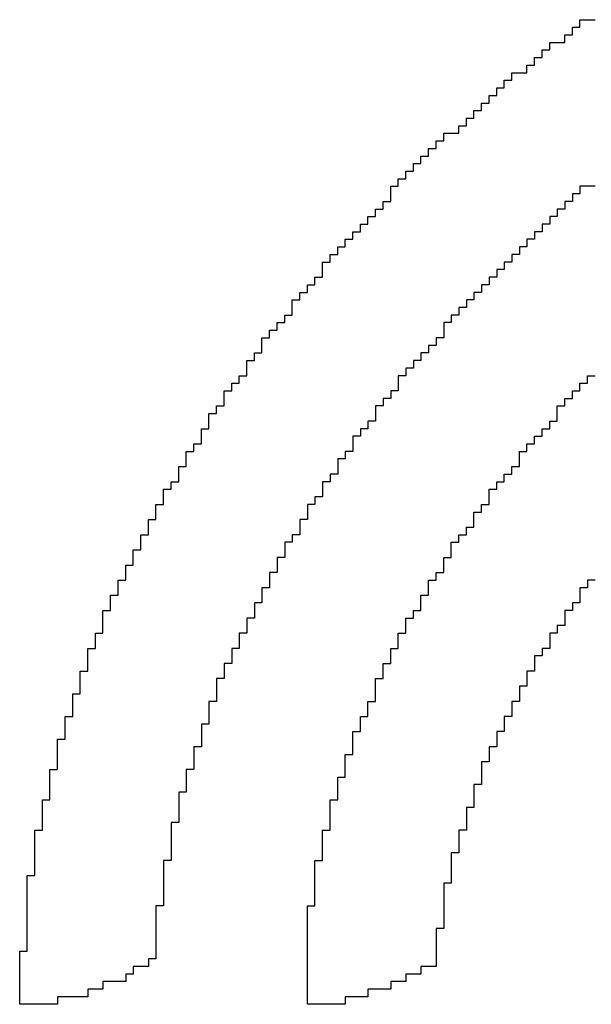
# Model space of a CAD drawing. Header units: millimetres. Extents: x -1.67 to 3.42, y -2.81 to 3.27.
# Tile 8 of 37: x 0.3177 to 0.3526, y 0.4668 to 0.5268. Entities that reach past the tile are written whole.
import ezdxf

# ---------------------------------------------------------------- set-up
doc = ezdxf.new("R2010")
doc.units = ezdxf.units.MM
doc.header["$MEASUREMENT"] = 0
doc.layers.add('TopOverlay', color=2, linetype='Continuous')

msp = doc.modelspace()

# ---------------------------------------------------------------- linework, layer by layer
at = {"layer": 'TopOverlay'}
for p, q in [((0.351403, 0.52585), (0.351403, 0.526311)), ((0.351403, 0.526311), (0.351864, 0.526311)), ((0.351864, 0.526311), (0.351864, 0.526772)), ((0.351864, 0.526772), (0.352786, 0.526772)), ((0.350941, 0.525389), (0.350941, 0.52585)), ((0.350941, 0.52585), (0.351403, 0.52585)), ((0.350019, 0.524928), (0.350019, 0.525389)), ((0.350019, 0.525389), (0.350941, 0.525389)), ((0.349558, 0.524467), (0.349558, 0.524928)), ((0.349558, 0.524928), (0.350019, 0.524928)), ((0.348636, 0.523545), (0.348636, 0.524006)), ((0.348636, 0.524006), (0.349097, 0.524006)), ((0.349097, 0.524006), (0.349097, 0.524467)), ((0.349097, 0.524467), (0.349558, 0.524467)), ((0.347714, 0.523084), (0.347714, 0.523545)), ((0.347714, 0.523545), (0.348636, 0.523545)), ((0.347253, 0.522622), (0.347253, 0.523084)), ((0.347253, 0.523084), (0.347714, 0.523084)), ((0.34633, 0.5217), (0.34633, 0.522161)), ((0.34633, 0.522161), (0.346792, 0.522161)), ((0.346792, 0.522161), (0.346792, 0.522623)), ((0.346792, 0.522623), (0.347253, 0.522622)), ((0.345869, 0.521239), (0.345869, 0.5217)), ((0.345869, 0.5217), (0.34633, 0.5217)), ((0.345408, 0.520778), (0.345408, 0.521239)), ((0.345408, 0.521239), (0.345869, 0.521239)), ((0.344486, 0.519856), (0.344486, 0.520317)), ((0.344486, 0.520317), (0.344947, 0.520317)), ((0.344947, 0.520317), (0.344947, 0.520778)), ((0.344947, 0.520778), (0.345408, 0.520778)), ((0.343564, 0.519395), (0.343564, 0.519856)), ((0.343564, 0.519856), (0.344486, 0.519856)), ((0.343103, 0.518934), (0.343103, 0.519395)), ((0.343103, 0.519395), (0.343564, 0.519395)), ((0.342642, 0.518473), (0.342642, 0.518934)), ((0.342642, 0.518934), (0.343103, 0.518934)), ((0.341719, 0.51755), (0.34172, 0.518011)), ((0.34172, 0.518011), (0.34218, 0.518011)), ((0.34218, 0.518011), (0.342181, 0.518473)), ((0.342181, 0.518473), (0.342642, 0.518473)), ((0.341258, 0.517089), (0.341258, 0.51755)), ((0.341258, 0.51755), (0.341719, 0.51755)), ((0.340797, 0.516628), (0.340797, 0.517089)), ((0.340797, 0.517089), (0.341258, 0.517089)), ((0.340336, 0.516167), (0.340336, 0.516628)), ((0.340336, 0.516628), (0.340797, 0.516628)), ((0.340336, 0.515706), (0.340336, 0.516167)), ((0.351864, 0.516167), (0.351403, 0.516167)), ((0.351403, 0.516167), (0.351403, 0.515706)), ((0.352786, 0.516628), (0.351864, 0.516628)), ((0.351864, 0.516628), (0.351864, 0.516167)), ((0.339875, 0.515245), (0.339875, 0.515706)), ((0.339875, 0.515706), (0.340336, 0.515706)), ((0.351403, 0.515706), (0.350941, 0.515706)), ((0.350941, 0.515706), (0.350941, 0.515245)), ((0.339414, 0.514784), (0.339414, 0.515245)), ((0.339414, 0.515245), (0.339875, 0.515245)), ((0.350941, 0.515245), (0.35048, 0.515245)), ((0.35048, 0.515245), (0.35048, 0.514784)), ((0.338492, 0.513862), (0.338492, 0.514323)), ((0.338492, 0.514323), (0.338953, 0.514323)), ((0.338953, 0.514323), (0.338953, 0.514784)), ((0.338953, 0.514784), (0.339414, 0.514784)), ((0.350019, 0.514323), (0.349558, 0.514323)), ((0.349558, 0.514323), (0.349558, 0.513862)), ((0.35048, 0.514784), (0.350019, 0.514784)), ((0.350019, 0.514784), (0.350019, 0.514323)), ((0.338031, 0.513401), (0.338031, 0.513862)), ((0.338031, 0.513862), (0.338492, 0.513862)), ((0.349558, 0.513862), (0.349097, 0.513862)), ((0.349097, 0.513862), (0.349097, 0.513401)), ((0.33757, 0.512939), (0.33757, 0.513401)), ((0.33757, 0.513401), (0.338031, 0.513401)), ((0.349097, 0.513401), (0.348636, 0.513401)), ((0.348636, 0.513401), (0.348636, 0.512939)), ((0.337109, 0.512478), (0.337108, 0.512939)), ((0.337108, 0.512939), (0.33757, 0.512939)), ((0.348636, 0.512939), (0.348175, 0.512939)), ((0.348175, 0.512939), (0.348175, 0.512478)), ((0.336186, 0.511556), (0.336186, 0.512017)), ((0.336186, 0.512017), (0.336647, 0.512017)), ((0.336647, 0.512017), (0.336647, 0.512478)), ((0.336647, 0.512478), (0.337109, 0.512478)), ((0.347714, 0.512017), (0.347253, 0.512017)), ((0.347253, 0.512017), (0.347253, 0.511556)), ((0.348175, 0.512478), (0.347714, 0.512478)), ((0.347714, 0.512478), (0.347714, 0.512017)), ((0.336186, 0.511095), (0.336186, 0.511556)), ((0.347253, 0.511556), (0.346792, 0.511556)), ((0.346792, 0.511556), (0.346792, 0.511095)), ((0.335725, 0.510634), (0.335725, 0.511095)), ((0.335725, 0.511095), (0.336186, 0.511095)), ((0.346792, 0.511095), (0.34633, 0.511095)), ((0.34633, 0.511095), (0.34633, 0.510634)), ((0.334803, 0.509712), (0.334803, 0.510173)), ((0.334803, 0.510173), (0.335264, 0.510173)), ((0.335264, 0.510173), (0.335264, 0.510634)), ((0.335264, 0.510634), (0.335725, 0.510634)), ((0.345869, 0.510173), (0.345408, 0.510173)), ((0.345408, 0.510173), (0.345408, 0.509712)), ((0.34633, 0.510634), (0.345869, 0.510634)), ((0.345869, 0.510634), (0.345869, 0.510173)), ((0.334342, 0.509251), (0.334342, 0.509712)), ((0.334342, 0.509712), (0.334803, 0.509712)), ((0.345408, 0.509712), (0.344947, 0.509712)), ((0.344947, 0.509712), (0.344947, 0.509251)), ((0.334342, 0.50879), (0.334342, 0.509251)), ((0.344947, 0.509251), (0.344486, 0.509251)), ((0.344486, 0.509251), (0.344486, 0.50879)), ((0.33342, 0.507867), (0.33342, 0.508328)), ((0.33342, 0.508328), (0.333881, 0.508328)), ((0.333881, 0.508328), (0.333881, 0.50879)), ((0.333881, 0.50879), (0.334342, 0.50879)), ((0.344025, 0.508328), (0.343564, 0.508328)), ((0.343564, 0.508328), (0.343564, 0.507867)), ((0.344486, 0.50879), (0.344025, 0.50879)), ((0.344025, 0.50879), (0.344025, 0.508328)), ((0.332959, 0.507406), (0.332959, 0.507867)), ((0.332959, 0.507867), (0.33342, 0.507867)), ((0.343564, 0.507867), (0.343564, 0.507406)), ((0.332498, 0.506945), (0.332498, 0.507406)), ((0.332498, 0.507406), (0.332959, 0.507406)), ((0.343564, 0.507406), (0.343103, 0.507406)), ((0.343103, 0.507406), (0.343103, 0.506945)), ((0.332498, 0.506484), (0.332498, 0.506945)), ((0.343103, 0.506945), (0.342642, 0.506945)), ((0.342642, 0.506945), (0.342642, 0.506484)), ((0.331575, 0.505562), (0.331575, 0.506023)), ((0.331575, 0.506023), (0.332037, 0.506023)), ((0.332037, 0.506023), (0.332037, 0.506484)), ((0.332037, 0.506484), (0.332498, 0.506484)), ((0.342181, 0.506023), (0.341719, 0.506023)), ((0.341719, 0.506023), (0.34172, 0.505562)), ((0.342642, 0.506484), (0.34218, 0.506484)), ((0.34218, 0.506484), (0.342181, 0.506023)), ((0.331575, 0.505101), (0.331575, 0.505562)), ((0.34172, 0.505562), (0.341258, 0.505562)), ((0.341258, 0.505562), (0.341258, 0.505101)), ((0.331114, 0.50464), (0.331114, 0.505101)), ((0.331114, 0.505101), (0.331575, 0.505101)), ((0.341258, 0.505101), (0.340797, 0.505101)), ((0.340797, 0.505101), (0.340797, 0.50464)), ((0.352325, 0.50464), (0.352325, 0.505101)), ((0.352325, 0.505101), (0.352786, 0.505101)), ((0.330192, 0.503718), (0.330192, 0.504179)), ((0.330192, 0.504179), (0.330653, 0.504179)), ((0.330653, 0.504179), (0.330653, 0.50464)), ((0.330653, 0.50464), (0.331114, 0.50464)), ((0.340797, 0.504179), (0.340336, 0.504179)), ((0.340336, 0.504179), (0.340336, 0.503718)), ((0.340797, 0.50464), (0.340797, 0.504179)), ((0.351403, 0.503718), (0.351403, 0.504179)), ((0.351403, 0.504179), (0.351864, 0.504179)), ((0.351864, 0.504179), (0.351864, 0.50464)), ((0.351864, 0.50464), (0.352325, 0.50464)), ((0.330192, 0.503256), (0.330192, 0.503718)), ((0.340336, 0.503718), (0.339875, 0.503718)), ((0.339875, 0.503718), (0.339875, 0.503256)), ((0.350941, 0.503256), (0.350941, 0.503718)), ((0.350941, 0.503718), (0.351403, 0.503718)), ((0.329731, 0.502795), (0.329731, 0.503256)), ((0.329731, 0.503256), (0.330192, 0.503256)), ((0.339875, 0.503256), (0.339414, 0.503256)), ((0.339414, 0.503256), (0.339414, 0.502795)), ((0.35048, 0.502795), (0.35048, 0.503256)), ((0.35048, 0.503256), (0.350941, 0.503256)), ((0.32927, 0.502334), (0.32927, 0.502795)), ((0.32927, 0.502795), (0.329731, 0.502795)), ((0.32927, 0.501873), (0.32927, 0.502334)), ((0.339414, 0.502334), (0.338953, 0.502334)), ((0.338953, 0.502334), (0.338953, 0.501873)), ((0.339414, 0.502795), (0.339414, 0.502334)), ((0.350019, 0.501873), (0.350019, 0.502334)), ((0.350019, 0.502334), (0.35048, 0.502334)), ((0.35048, 0.502334), (0.35048, 0.502795)), ((0.328809, 0.501412), (0.328809, 0.501873)), ((0.328809, 0.501873), (0.32927, 0.501873)), ((0.338953, 0.501873), (0.338492, 0.501873)), ((0.338492, 0.501873), (0.338492, 0.501412)), ((0.349558, 0.501412), (0.349558, 0.501873)), ((0.349558, 0.501873), (0.350019, 0.501873)), ((0.328809, 0.500951), (0.328809, 0.501412)), ((0.338492, 0.501412), (0.338031, 0.501412)), ((0.338031, 0.501412), (0.338031, 0.500951)), ((0.349097, 0.500951), (0.349097, 0.501412)), ((0.349097, 0.501412), (0.349558, 0.501412)), ((0.328348, 0.50049), (0.328348, 0.500951)), ((0.328348, 0.500951), (0.328809, 0.500951)), ((0.338031, 0.500951), (0.338031, 0.50049)), ((0.348636, 0.50049), (0.348636, 0.500951)), ((0.348636, 0.500951), (0.349097, 0.500951)), ((0.327887, 0.500029), (0.327887, 0.50049)), ((0.327887, 0.50049), (0.328348, 0.50049)), ((0.327887, 0.499568), (0.327887, 0.500029)), ((0.337109, 0.500029), (0.337108, 0.499568)), ((0.33757, 0.500029), (0.337109, 0.500029)), ((0.338031, 0.50049), (0.33757, 0.50049)), ((0.33757, 0.50049), (0.33757, 0.500029)), ((0.348175, 0.500029), (0.348175, 0.50049)), ((0.348175, 0.50049), (0.348636, 0.50049)), ((0.348175, 0.499568), (0.348175, 0.500029)), ((0.327426, 0.499107), (0.327426, 0.499568)), ((0.327426, 0.499568), (0.327887, 0.499568)), ((0.337108, 0.499568), (0.337109, 0.499107)), ((0.347714, 0.499107), (0.347714, 0.499568)), ((0.347714, 0.499568), (0.348175, 0.499568)), ((0.327426, 0.498646), (0.327426, 0.499107)), ((0.337109, 0.499107), (0.336647, 0.499107)), ((0.336647, 0.499107), (0.336647, 0.498646)), ((0.347253, 0.498646), (0.347253, 0.499107)), ((0.347253, 0.499107), (0.347714, 0.499107)), ((0.326503, 0.497723), (0.326503, 0.498184)), ((0.326503, 0.498184), (0.326964, 0.498184)), ((0.326964, 0.498184), (0.326964, 0.498646)), ((0.326964, 0.498646), (0.327426, 0.498646)), ((0.336647, 0.498646), (0.336186, 0.498646)), ((0.336186, 0.498646), (0.336186, 0.498184)), ((0.336186, 0.498184), (0.336186, 0.497723)), ((0.34633, 0.497723), (0.34633, 0.498184)), ((0.34633, 0.498184), (0.346792, 0.498184)), ((0.346792, 0.498184), (0.346792, 0.498646)), ((0.346792, 0.498646), (0.347253, 0.498646)), ((0.326503, 0.497262), (0.326503, 0.497723)), ((0.336186, 0.497723), (0.335725, 0.497723)), ((0.335725, 0.497723), (0.335725, 0.497262)), ((0.34633, 0.497262), (0.34633, 0.497723)), ((0.326042, 0.496801), (0.326042, 0.497262)), ((0.326042, 0.497262), (0.326503, 0.497262)), ((0.335725, 0.497262), (0.335264, 0.497262)), ((0.335264, 0.497262), (0.335264, 0.496801)), ((0.345869, 0.496801), (0.345869, 0.497262)), ((0.345869, 0.497262), (0.34633, 0.497262)), ((0.325581, 0.495879), (0.325581, 0.49634)), ((0.325581, 0.49634), (0.326042, 0.49634)), ((0.326042, 0.49634), (0.326042, 0.496801)), ((0.335264, 0.49634), (0.334803, 0.49634)), ((0.334803, 0.49634), (0.334803, 0.495879)), ((0.335264, 0.496801), (0.335264, 0.49634)), ((0.345408, 0.49634), (0.345408, 0.496801)), ((0.345408, 0.496801), (0.345869, 0.496801)), ((0.345408, 0.495879), (0.345408, 0.49634)), ((0.325581, 0.495418), (0.325581, 0.495879)), ((0.334803, 0.495879), (0.334803, 0.495418)), ((0.344947, 0.495418), (0.344947, 0.495879)), ((0.344947, 0.495879), (0.345408, 0.495879)), ((0.32512, 0.494957), (0.32512, 0.495418)), ((0.32512, 0.495418), (0.325581, 0.495418)), ((0.334803, 0.495418), (0.334342, 0.495418)), ((0.334342, 0.495418), (0.334342, 0.494957)), ((0.344486, 0.494957), (0.344486, 0.495418)), ((0.344486, 0.495418), (0.344947, 0.495418)), ((0.32512, 0.494496), (0.32512, 0.494957)), ((0.334342, 0.494957), (0.333881, 0.494957)), ((0.333881, 0.494957), (0.333881, 0.494496)), ((0.344025, 0.494496), (0.344025, 0.494957)), ((0.344025, 0.494957), (0.344486, 0.494957)), ((0.324659, 0.494035), (0.324659, 0.494496)), ((0.324659, 0.494496), (0.32512, 0.494496)), ((0.324659, 0.493573), (0.324659, 0.494035)), ((0.333881, 0.494035), (0.33342, 0.494035)), ((0.33342, 0.494035), (0.33342, 0.493573)), ((0.333881, 0.494496), (0.333881, 0.494035)), ((0.343564, 0.493573), (0.343564, 0.494035)), ((0.343564, 0.494035), (0.344025, 0.494035)), ((0.344025, 0.494035), (0.344025, 0.494496)), ((0.324198, 0.493112), (0.324198, 0.493573)), ((0.324198, 0.493573), (0.324659, 0.493573)), ((0.33342, 0.493573), (0.33342, 0.493112)), ((0.343564, 0.493112), (0.343564, 0.493573)), ((0.324198, 0.492651), (0.324198, 0.493112)), ((0.33342, 0.493112), (0.332959, 0.493112)), ((0.332959, 0.493112), (0.332959, 0.492651)), ((0.343103, 0.492651), (0.343103, 0.493112)), ((0.343103, 0.493112), (0.343564, 0.493112)), ((0.323737, 0.49219), (0.323737, 0.492651)), ((0.323737, 0.492651), (0.324198, 0.492651)), ((0.323737, 0.491729), (0.323737, 0.49219)), ((0.332959, 0.49219), (0.332498, 0.49219)), ((0.332498, 0.49219), (0.332498, 0.491729)), ((0.332959, 0.492651), (0.332959, 0.49219)), ((0.342642, 0.49219), (0.342642, 0.492651)), ((0.342642, 0.492651), (0.343103, 0.492651)), ((0.342642, 0.491729), (0.342642, 0.49219)), ((0.352325, 0.49219), (0.351864, 0.49219)), ((0.351864, 0.49219), (0.351864, 0.491729)), ((0.352786, 0.492651), (0.352325, 0.492651)), ((0.352325, 0.492651), (0.352325, 0.49219)), ((0.323276, 0.491268), (0.323276, 0.491729)), ((0.323276, 0.491729), (0.323737, 0.491729)), ((0.332498, 0.491729), (0.332498, 0.491268)), ((0.342181, 0.491268), (0.342181, 0.491729)), ((0.342181, 0.491729), (0.342642, 0.491729)), ((0.351864, 0.491729), (0.351864, 0.491268)), ((0.323276, 0.490807), (0.323276, 0.491268)), ((0.332498, 0.491268), (0.332037, 0.491268)), ((0.332037, 0.491268), (0.332037, 0.490807)), ((0.342181, 0.490807), (0.342181, 0.491268)), ((0.351864, 0.491268), (0.351403, 0.491268)), ((0.351403, 0.491268), (0.351403, 0.490807)), ((0.322815, 0.490346), (0.322815, 0.490807)), ((0.322815, 0.490807), (0.323276, 0.490807)), ((0.322815, 0.489885), (0.322815, 0.490346)), ((0.332037, 0.490346), (0.331575, 0.490346)), ((0.331575, 0.490346), (0.331575, 0.489885)), ((0.332037, 0.490807), (0.332037, 0.490346)), ((0.341258, 0.489885), (0.341258, 0.490346)), ((0.341258, 0.490346), (0.34172, 0.490346)), ((0.34172, 0.490346), (0.34172, 0.490807)), ((0.34172, 0.490807), (0.342181, 0.490807)), ((0.351403, 0.490807), (0.350941, 0.490807)), ((0.350941, 0.490807), (0.350941, 0.490346)), ((0.350941, 0.490346), (0.350941, 0.489885)), ((0.322815, 0.489424), (0.322815, 0.489885)), ((0.331575, 0.489885), (0.331575, 0.489424)), ((0.341258, 0.489424), (0.341258, 0.489885)), ((0.350941, 0.489885), (0.35048, 0.489885)), ((0.35048, 0.489885), (0.35048, 0.489424)), ((0.322354, 0.488963), (0.322354, 0.489424)), ((0.322354, 0.489424), (0.322815, 0.489424)), ((0.331575, 0.489424), (0.331114, 0.489424)), ((0.331114, 0.489424), (0.331114, 0.488963)), ((0.340797, 0.488963), (0.340797, 0.489424)), ((0.340797, 0.489424), (0.341258, 0.489424)), ((0.35048, 0.489424), (0.350019, 0.489424)), ((0.350019, 0.489424), (0.350019, 0.488963)), ((0.322354, 0.488501), (0.322354, 0.488963)), ((0.331114, 0.488963), (0.331114, 0.488501)), ((0.340797, 0.488501), (0.340797, 0.488963)), ((0.350019, 0.488963), (0.350019, 0.488501)), ((0.321893, 0.48804), (0.321892, 0.488501)), ((0.321892, 0.488501), (0.322354, 0.488501)), ((0.321892, 0.487579), (0.321893, 0.48804)), ((0.331114, 0.488501), (0.330653, 0.488501)), ((0.330653, 0.488501), (0.330653, 0.48804)), ((0.330653, 0.48804), (0.330653, 0.487579)), ((0.340336, 0.48804), (0.340336, 0.488501)), ((0.340336, 0.488501), (0.340797, 0.488501)), ((0.340336, 0.487579), (0.340336, 0.48804)), ((0.349558, 0.48804), (0.349097, 0.48804)), ((0.349097, 0.48804), (0.349097, 0.487579)), ((0.350019, 0.488501), (0.349558, 0.488501)), ((0.349558, 0.488501), (0.349558, 0.48804)), ((0.321893, 0.487118), (0.321892, 0.487579)), ((0.330653, 0.487579), (0.330192, 0.487579)), ((0.330192, 0.487579), (0.330192, 0.487118)), ((0.339875, 0.487118), (0.339875, 0.487579)), ((0.339875, 0.487579), (0.340336, 0.487579)), ((0.349097, 0.487579), (0.349097, 0.487118)), ((0.321431, 0.486657), (0.321431, 0.487118)), ((0.321431, 0.487118), (0.321893, 0.487118)), ((0.330192, 0.487118), (0.330192, 0.486657)), ((0.339875, 0.486657), (0.339875, 0.487118)), ((0.349097, 0.487118), (0.348636, 0.487118)), ((0.348636, 0.487118), (0.348636, 0.486657)), ((0.321431, 0.486196), (0.321431, 0.486657)), ((0.321431, 0.485735), (0.321431, 0.486196)), ((0.330192, 0.486657), (0.329731, 0.486657)), ((0.329731, 0.486657), (0.329731, 0.486196)), ((0.329731, 0.486196), (0.329731, 0.485735)), ((0.339414, 0.486196), (0.339414, 0.486657)), ((0.339414, 0.486657), (0.339875, 0.486657)), ((0.339414, 0.485735), (0.339414, 0.486196)), ((0.348636, 0.486196), (0.348175, 0.486196)), ((0.348175, 0.486196), (0.348175, 0.485735)), ((0.348636, 0.486657), (0.348636, 0.486196)), ((0.32097, 0.485274), (0.32097, 0.485735)), ((0.32097, 0.485735), (0.321431, 0.485735)), ((0.329731, 0.485735), (0.329731, 0.485274)), ((0.339414, 0.485274), (0.339414, 0.485735)), ((0.348175, 0.485735), (0.348175, 0.485274)), ((0.32097, 0.484813), (0.32097, 0.485274)), ((0.329731, 0.485274), (0.32927, 0.485274)), ((0.32927, 0.485274), (0.32927, 0.484813)), ((0.338953, 0.484813), (0.338953, 0.485274)), ((0.338953, 0.485274), (0.339414, 0.485274)), ((0.348175, 0.485274), (0.347714, 0.485274)), ((0.347714, 0.485274), (0.347714, 0.484813)), ((0.320509, 0.483891), (0.320509, 0.484352)), ((0.320509, 0.484352), (0.32097, 0.484352)), ((0.32097, 0.484352), (0.32097, 0.484813)), ((0.32927, 0.484813), (0.32927, 0.484352)), ((0.32927, 0.484352), (0.32927, 0.483891)), ((0.338492, 0.483891), (0.338492, 0.484352)), ((0.338492, 0.484352), (0.338953, 0.484352)), ((0.338953, 0.484352), (0.338953, 0.484813)), ((0.347714, 0.484351), (0.347253, 0.484352)), ((0.347253, 0.484352), (0.347253, 0.483891)), ((0.347714, 0.484813), (0.347714, 0.484351)), ((0.320509, 0.483429), (0.320509, 0.483891)), ((0.32927, 0.483891), (0.328809, 0.483891)), ((0.328809, 0.483891), (0.328809, 0.483429)), ((0.338492, 0.483429), (0.338492, 0.483891)), ((0.347253, 0.483891), (0.347253, 0.483429)), ((0.320509, 0.482968), (0.320509, 0.483429)), ((0.328809, 0.483429), (0.328809, 0.482968)), ((0.338031, 0.482968), (0.338031, 0.483429)), ((0.338031, 0.483429), (0.338492, 0.483429)), ((0.347253, 0.483429), (0.346792, 0.483429)), ((0.346792, 0.483429), (0.346792, 0.482968)), ((0.320048, 0.482507), (0.320048, 0.482968)), ((0.320048, 0.482968), (0.320509, 0.482968)), ((0.328809, 0.482968), (0.328809, 0.482507)), ((0.338031, 0.482507), (0.338031, 0.482968)), ((0.346792, 0.482968), (0.346792, 0.482507)), ((0.320048, 0.482046), (0.320048, 0.482507)), ((0.320048, 0.481585), (0.320048, 0.482046)), ((0.328809, 0.482507), (0.328348, 0.482507)), ((0.328348, 0.482507), (0.328348, 0.482046)), ((0.328348, 0.482046), (0.328348, 0.481585)), ((0.33757, 0.481585), (0.33757, 0.482046)), ((0.33757, 0.482046), (0.338031, 0.482046)), ((0.338031, 0.482046), (0.338031, 0.482507)), ((0.346792, 0.482507), (0.34633, 0.482507)), ((0.34633, 0.482507), (0.34633, 0.482046)), ((0.34633, 0.482046), (0.34633, 0.481585)), ((0.320048, 0.481124), (0.320048, 0.481585)), ((0.328348, 0.481585), (0.328348, 0.481124)), ((0.33757, 0.481124), (0.33757, 0.481585)), ((0.34633, 0.481585), (0.345869, 0.481585)), ((0.345869, 0.481585), (0.345869, 0.481124)), ((0.319587, 0.480663), (0.319587, 0.481124)), ((0.319587, 0.481124), (0.320048, 0.481124)), ((0.328348, 0.481124), (0.327887, 0.481124)), ((0.327887, 0.481124), (0.327887, 0.480663)), ((0.33757, 0.480663), (0.33757, 0.481124)), ((0.345869, 0.481124), (0.345869, 0.480663)), ((0.319587, 0.480202), (0.319587, 0.480663)), ((0.319587, 0.479741), (0.319587, 0.480202)), ((0.327887, 0.480663), (0.327887, 0.480202)), ((0.327887, 0.480202), (0.327887, 0.479741)), ((0.337109, 0.480202), (0.337109, 0.480663)), ((0.337109, 0.480663), (0.33757, 0.480663)), ((0.337109, 0.479741), (0.337109, 0.480202)), ((0.345869, 0.480202), (0.345408, 0.480202)), ((0.345408, 0.480202), (0.345408, 0.479741)), ((0.345869, 0.480663), (0.345869, 0.480202)), ((0.319587, 0.47928), (0.319587, 0.479741)), ((0.327887, 0.479741), (0.327426, 0.479741)), ((0.327426, 0.479741), (0.327426, 0.47928)), ((0.337109, 0.47928), (0.337109, 0.479741)), ((0.345408, 0.479741), (0.345408, 0.47928)), ((0.319126, 0.478818), (0.319126, 0.47928)), ((0.319126, 0.47928), (0.319587, 0.47928)), ((0.327426, 0.47928), (0.327426, 0.478818)), ((0.336647, 0.478818), (0.336647, 0.47928)), ((0.336647, 0.47928), (0.337109, 0.47928)), ((0.345408, 0.47928), (0.345408, 0.478818)), ((0.319126, 0.478357), (0.319126, 0.478818)), ((0.319126, 0.477896), (0.319126, 0.478357)), ((0.327426, 0.478818), (0.327426, 0.478357)), ((0.327426, 0.478357), (0.327426, 0.477896)), ((0.336647, 0.478357), (0.336647, 0.478818)), ((0.336647, 0.477896), (0.336647, 0.478357)), ((0.345408, 0.478818), (0.344947, 0.478818)), ((0.344947, 0.478818), (0.344947, 0.478357)), ((0.344947, 0.478357), (0.344947, 0.477896)), ((0.319126, 0.477435), (0.319126, 0.477896)), ((0.327426, 0.477896), (0.326964, 0.477896)), ((0.326964, 0.477896), (0.326964, 0.477435)), ((0.336647, 0.477435), (0.336647, 0.477896)), ((0.344947, 0.477896), (0.344947, 0.477435)), ((0.318665, 0.476974), (0.318665, 0.477435)), ((0.318665, 0.477435), (0.319126, 0.477435)), ((0.326964, 0.477435), (0.326964, 0.476974)), ((0.336186, 0.476974), (0.336186, 0.477435)), ((0.336186, 0.477435), (0.336647, 0.477435)), ((0.344947, 0.477435), (0.344486, 0.477435)), ((0.344486, 0.477435), (0.344486, 0.476974)), ((0.318665, 0.476513), (0.318665, 0.476974)), ((0.326964, 0.476974), (0.326964, 0.476513)), ((0.336186, 0.476513), (0.336186, 0.476974)), ((0.344486, 0.476974), (0.344486, 0.476513)), ((0.318665, 0.476052), (0.318665, 0.476513)), ((0.318665, 0.475591), (0.318665, 0.476052)), ((0.326964, 0.476513), (0.326964, 0.476052)), ((0.326964, 0.476052), (0.326964, 0.475591)), ((0.336186, 0.476052), (0.336186, 0.476513)), ((0.336186, 0.475591), (0.336186, 0.476052)), ((0.344486, 0.476052), (0.344025, 0.476052)), ((0.344025, 0.476052), (0.344025, 0.475591)), ((0.344486, 0.476513), (0.344486, 0.476052)), ((0.318665, 0.47513), (0.318665, 0.475591)), ((0.326964, 0.475591), (0.326503, 0.475591)), ((0.326503, 0.475591), (0.326503, 0.47513)), ((0.335725, 0.47513), (0.335725, 0.475591)), ((0.335725, 0.475591), (0.336186, 0.475591)), ((0.344025, 0.475591), (0.344025, 0.47513)), ((0.318665, 0.474669), (0.318665, 0.47513)), ((0.326503, 0.47513), (0.326503, 0.474669)), ((0.335725, 0.474669), (0.335725, 0.47513)), ((0.344025, 0.47513), (0.344025, 0.474669)), ((0.318204, 0.474208), (0.318204, 0.474669)), ((0.318204, 0.474669), (0.318665, 0.474669)), ((0.318204, 0.473746), (0.318204, 0.474208)), ((0.326503, 0.474669), (0.326503, 0.474208)), ((0.326503, 0.474208), (0.326503, 0.473746)), ((0.335725, 0.474207), (0.335725, 0.474669)), ((0.335725, 0.473746), (0.335725, 0.474207)), ((0.344025, 0.474208), (0.343564, 0.474208)), ((0.343564, 0.474208), (0.343564, 0.473746)), ((0.344025, 0.474669), (0.344025, 0.474208)), ((0.318204, 0.473285), (0.318204, 0.473746)), ((0.326503, 0.473746), (0.326503, 0.473285)), ((0.335725, 0.473285), (0.335725, 0.473746)), ((0.343564, 0.473746), (0.343564, 0.473285)), ((0.318204, 0.472824), (0.318204, 0.473285)), ((0.326503, 0.473285), (0.326503, 0.472824)), ((0.335725, 0.472824), (0.335725, 0.473285)), ((0.343564, 0.473285), (0.343564, 0.472824)), ((0.318204, 0.472363), (0.318204, 0.472824)), ((0.318204, 0.471902), (0.318204, 0.472363)), ((0.326503, 0.472824), (0.326042, 0.472824)), ((0.326042, 0.472824), (0.326042, 0.472363)), ((0.326042, 0.472363), (0.326042, 0.471902)), ((0.335264, 0.472363), (0.335264, 0.472824)), ((0.335264, 0.472824), (0.335725, 0.472824)), ((0.335264, 0.471902), (0.335264, 0.472363)), ((0.343564, 0.472824), (0.343564, 0.472363)), ((0.343564, 0.472363), (0.343564, 0.471902)), ((0.318204, 0.471441), (0.318204, 0.471902)), ((0.326042, 0.471902), (0.326042, 0.471441)), ((0.335264, 0.471441), (0.335264, 0.471902)), ((0.343564, 0.471902), (0.343564, 0.471441)), ((0.318204, 0.47098), (0.318204, 0.471441)), ((0.326042, 0.471441), (0.326042, 0.47098)), ((0.335264, 0.47098), (0.335264, 0.471441)), ((0.343564, 0.471441), (0.343103, 0.471441)), ((0.343103, 0.471441), (0.343103, 0.47098)), ((0.318204, 0.470519), (0.318204, 0.47098)), ((0.326042, 0.47098), (0.326042, 0.470519)), ((0.335264, 0.470519), (0.335264, 0.47098)), ((0.343103, 0.47098), (0.343103, 0.470519)), ((0.317743, 0.469596), (0.317743, 0.470058)), ((0.317743, 0.470058), (0.318204, 0.470058)), ((0.318204, 0.470058), (0.318204, 0.470519)), ((0.326042, 0.470519), (0.326042, 0.470058)), ((0.326042, 0.470058), (0.326042, 0.469596)), ((0.335264, 0.470058), (0.335264, 0.470519)), ((0.335264, 0.469596), (0.335264, 0.470058)), ((0.343103, 0.470519), (0.343103, 0.470058)), ((0.343103, 0.470058), (0.343103, 0.469596)), ((0.317743, 0.469135), (0.317743, 0.469596)), ((0.326042, 0.469596), (0.325581, 0.469596)), ((0.325581, 0.469596), (0.325581, 0.469135)), ((0.335264, 0.469135), (0.335264, 0.469596)), ((0.343103, 0.469596), (0.343103, 0.469135)), ((0.317743, 0.468674), (0.317743, 0.469135)), ((0.325581, 0.469135), (0.324659, 0.469135)), ((0.324659, 0.469135), (0.324659, 0.468674)), ((0.335264, 0.468674), (0.335264, 0.469135)), ((0.343103, 0.469135), (0.342181, 0.469135)), ((0.342181, 0.469135), (0.342181, 0.468674)), ((0.317743, 0.468213), (0.317743, 0.468674)), ((0.317743, 0.467752), (0.317743, 0.468213)), ((0.324198, 0.468213), (0.322815, 0.468213)), ((0.322815, 0.468213), (0.322815, 0.467752)), ((0.324659, 0.468674), (0.324198, 0.468674)), ((0.324198, 0.468674), (0.324198, 0.468213)), ((0.335264, 0.468213), (0.335264, 0.468674)), ((0.335264, 0.467752), (0.335264, 0.468213)), ((0.341258, 0.468213), (0.340336, 0.468213)), ((0.340336, 0.468213), (0.340336, 0.467752)), ((0.342181, 0.468674), (0.341258, 0.468674)), ((0.341258, 0.468674), (0.341258, 0.468213)), ((0.317743, 0.467291), (0.317743, 0.467752)), ((0.322815, 0.467752), (0.321892, 0.467752)), ((0.321892, 0.467752), (0.321893, 0.467291)), ((0.335264, 0.467291), (0.335264, 0.467752)), ((0.340336, 0.467752), (0.338953, 0.467752)), ((0.338953, 0.467752), (0.338953, 0.467291)), ((0.317743, 0.46683), (0.317743, 0.467291)), ((0.321893, 0.467291), (0.320048, 0.467291)), ((0.320048, 0.467291), (0.320048, 0.46683)), ((0.335264, 0.46683), (0.335264, 0.467291)), ((0.338953, 0.467291), (0.33757, 0.467291)), ((0.33757, 0.467291), (0.33757, 0.46683)), ((0.320048, 0.46683), (0.317743, 0.46683)), ((0.33757, 0.46683), (0.335264, 0.46683))]:
    msp.add_line(p, q, dxfattribs=at)

doc.saveas('drawing.dxf')
